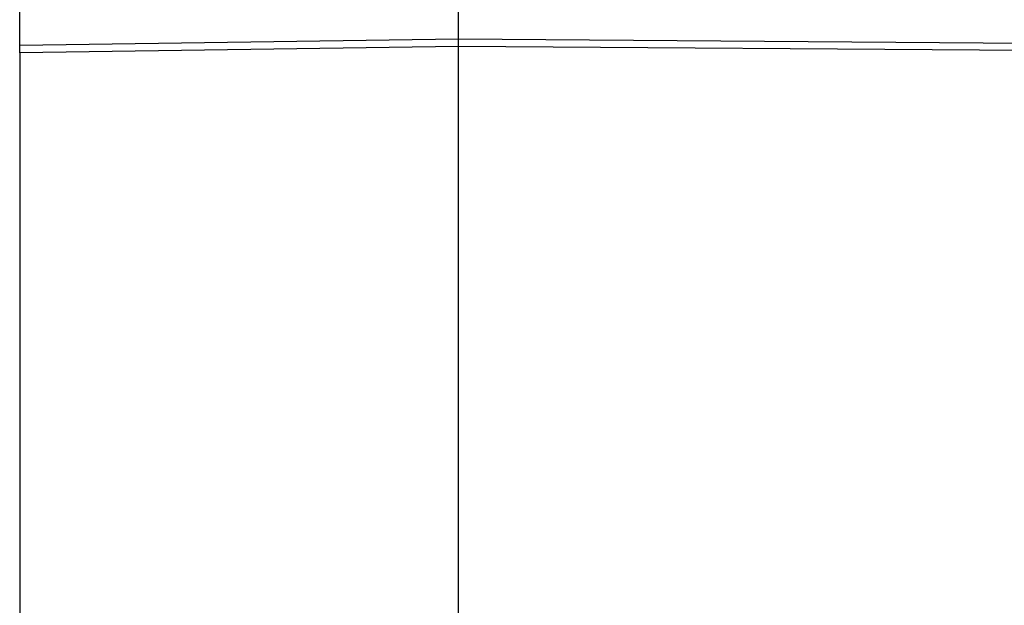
# Model space of a CAD drawing. Header units: millimetres. Extents: x 0 to 420, y 0 to 297.
# Tile 61 of 87: x 318.41 to 327.61, y 171.89 to 177.37. Entities that reach past the tile are written whole.
import ezdxf

# ---------------------------------------------------------------- set-up
doc = ezdxf.new("R2010")
doc.units = ezdxf.units.MM
doc.linetypes.add('SLD-Solido', pattern=[0])

msp = doc.modelspace()

# ---------------------------------------------------------------- linework, layer by layer
at = {"color": 7, "linetype": 'SLD-Solido', "lineweight": 25}
for p, q in [((322.5119, 177.1861), (322.5119, 179.1276)), ((318.4119, 177.1268), (318.4119, 178.9844)), ((318.4119, 177.1268), (322.5119, 177.1861)), ((322.5119, 177.1861), (331.1119, 177.1239)), ((322.5119, 177.1154), (318.4119, 177.0561)), ((318.4119, 177.0561), (318.4119, 159.25)), ((322.5119, 159.1068), (322.5119, 177.1154)), ((331.1119, 177.0532), (322.5119, 177.1154))]:
    msp.add_line(p, q, dxfattribs=at)
for points in [[(322.5119, 177.1154), (322.5119, 177.1409), (322.5119, 177.1681), (322.5119, 177.1861)], [(318.4119, 177.0561), (318.4119, 177.0816), (318.4119, 177.1088), (318.4119, 177.1268)]]:
    msp.add_open_spline(points, degree=3, dxfattribs=at)

doc.saveas('drawing.dxf')
